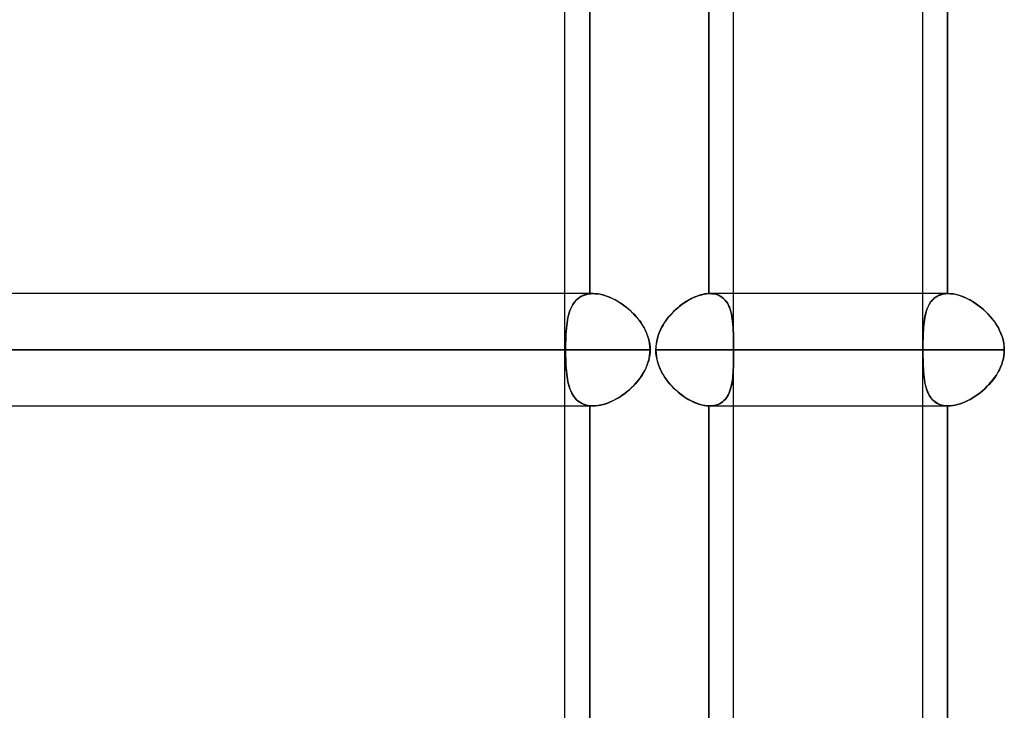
# Model space of a CAD drawing. Header units: millimetres. Extents: x -243 to 243, y -92 to 86.
# Tile 7 of 81: x -152 to -136, y -22 to -11. Entities that reach past the tile are written whole.
import ezdxf

# ---------------------------------------------------------------- set-up
doc = ezdxf.new("R2010")
doc.units = ezdxf.units.MM
doc.layers.add('MAIN-1', color=7, linetype='Continuous')

msp = doc.modelspace()

# ---------------------------------------------------------------- linework, layer by layer
at = {"layer": 'MAIN-1'}
for p, q in [((-140.735, -24.66), (-140.735, 0)), ((-143.42, -25.058), (-143.42, -1.62)), ((-137.724, -25.058), (-137.724, -1.62)), ((-143.42, -25.058), (-143.42, -2.014)), ((-137.724, -25.058), (-137.724, -2.014)), ((-143.026, -8.35), (-143.026, -15.365)), ((-143.026, -15.365), (-143.026, -8.35)), ((-141.128, -15.363), (-141.128, -8.352)), ((-141.128, -8.352), (-141.128, -15.363)), ((-140.735, -15.363), (-140.735, -8.352)), ((-137.331, -15.363), (-137.331, -8.352)), ((-137.331, -8.352), (-137.331, -15.363)), ((-143.42, -15.363), (-196.9, -15.363)), ((-142.973, -15.363), (-196.678, -15.363)), ((-142.973, -15.363), (-143.42, -15.363)), ((-143.019, -15.365), (-143.026, -15.365)), ((-143.026, -15.365), (-143.019, -15.365)), ((-143.012, -15.364), (-143.019, -15.365)), ((-143.019, -15.365), (-143.012, -15.364)), ((-143.004, -15.363), (-143.012, -15.364)), ((-143.012, -15.364), (-143.004, -15.363)), ((-142.997, -15.363), (-143.004, -15.363)), ((-143.004, -15.363), (-142.996, -15.363)), ((-142.989, -15.363), (-142.997, -15.363)), ((-142.996, -15.363), (-142.989, -15.363)), ((-142.981, -15.363), (-142.989, -15.363)), ((-142.989, -15.363), (-142.981, -15.363)), ((-142.973, -15.363), (-142.981, -15.363)), ((-142.981, -15.363), (-142.973, -15.363)), ((-142.932, -15.364), (-142.973, -15.363)), ((-142.973, -15.363), (-142.937, -15.364)), ((-142.937, -15.364), (-142.899, -15.368)), ((-142.889, -15.369), (-142.932, -15.364)), ((-141.205, -15.371), (-141.166, -15.365)), ((-141.161, -15.365), (-141.195, -15.369)), ((-141.166, -15.365), (-141.128, -15.363)), ((-141.128, -15.363), (-141.161, -15.365)), ((-141.128, -15.363), (-141.126, -15.363)), ((-141.126, -15.363), (-141.128, -15.363)), ((-141.126, -15.363), (-141.124, -15.363)), ((-141.124, -15.363), (-141.126, -15.363)), ((-141.124, -15.363), (-141.122, -15.363)), ((-141.122, -15.363), (-141.124, -15.363)), ((-141.122, -15.363), (-141.121, -15.363)), ((-141.121, -15.363), (-141.122, -15.363)), ((-141.121, -15.363), (-141.119, -15.363)), ((-141.119, -15.363), (-141.121, -15.363)), ((-141.119, -15.363), (-141.117, -15.363)), ((-141.117, -15.363), (-141.119, -15.363)), ((-141.117, -15.363), (-141.115, -15.363)), ((-141.115, -15.363), (-141.117, -15.363)), ((-137.318, -15.363), (-141.115, -15.363)), ((-141.115, -15.363), (-141.082, -15.364)), ((-141.078, -15.364), (-141.115, -15.363)), ((-137.724, -15.363), (-141.115, -15.363)), ((-141.082, -15.364), (-141.05, -15.368)), ((-141.042, -15.369), (-141.078, -15.364)), ((-140.735, -17.153), (-140.735, -15.363)), ((-137.318, -15.363), (-137.724, -15.363)), ((-137.402, -15.371), (-137.367, -15.365)), ((-137.363, -15.365), (-137.393, -15.369)), ((-137.367, -15.365), (-137.331, -15.363)), ((-137.331, -15.363), (-137.363, -15.365)), ((-137.331, -15.363), (-137.329, -15.363)), ((-137.329, -15.363), (-137.331, -15.363)), ((-137.329, -15.363), (-137.327, -15.363)), ((-137.327, -15.363), (-137.329, -15.363)), ((-137.327, -15.363), (-137.325, -15.363)), ((-137.325, -15.363), (-137.327, -15.363)), ((-137.325, -15.363), (-137.323, -15.363)), ((-137.323, -15.363), (-137.325, -15.363)), ((-137.323, -15.363), (-137.321, -15.363)), ((-137.321, -15.363), (-137.323, -15.363)), ((-137.321, -15.363), (-137.32, -15.363)), ((-137.32, -15.363), (-137.321, -15.363)), ((-137.32, -15.363), (-137.318, -15.363)), ((-137.318, -15.363), (-137.32, -15.363)), ((-137.318, -15.363), (-137.282, -15.364)), ((-137.278, -15.364), (-137.318, -15.363)), ((-137.282, -15.364), (-137.246, -15.368)), ((-137.237, -15.369), (-137.278, -15.364)), ((-143.296, -15.539), (-143.277, -15.511)), ((-143.276, -15.51), (-143.295, -15.538)), ((-143.277, -15.511), (-143.257, -15.486)), ((-143.256, -15.484), (-143.276, -15.51)), ((-143.257, -15.486), (-143.235, -15.462)), ((-143.234, -15.461), (-143.256, -15.484)), ((-143.235, -15.462), (-143.211, -15.44)), ((-143.21, -15.44), (-143.234, -15.461)), ((-143.211, -15.44), (-143.185, -15.421)), ((-143.184, -15.421), (-143.21, -15.44)), ((-143.185, -15.421), (-143.157, -15.405)), ((-143.156, -15.404), (-143.184, -15.421)), ((-143.157, -15.405), (-143.127, -15.391)), ((-143.126, -15.39), (-143.156, -15.404)), ((-143.127, -15.391), (-143.095, -15.38)), ((-143.094, -15.379), (-143.126, -15.39)), ((-143.095, -15.38), (-143.062, -15.371)), ((-143.061, -15.371), (-143.094, -15.379)), ((-143.062, -15.371), (-143.026, -15.365)), ((-143.026, -15.365), (-143.061, -15.371)), ((-142.899, -15.368), (-142.861, -15.374)), ((-142.846, -15.377), (-142.889, -15.369)), ((-142.861, -15.374), (-142.822, -15.383)), ((-142.801, -15.389), (-142.846, -15.377)), ((-142.822, -15.383), (-142.783, -15.394)), ((-142.757, -15.403), (-142.801, -15.389)), ((-142.783, -15.394), (-142.743, -15.408)), ((-142.711, -15.42), (-142.757, -15.403)), ((-142.743, -15.408), (-142.702, -15.424)), ((-142.666, -15.44), (-142.711, -15.42)), ((-142.702, -15.424), (-142.662, -15.442)), ((-142.621, -15.463), (-142.666, -15.44)), ((-142.662, -15.442), (-142.622, -15.462)), ((-142.622, -15.462), (-142.583, -15.485)), ((-142.577, -15.488), (-142.621, -15.463)), ((-142.583, -15.485), (-142.543, -15.509)), ((-142.533, -15.516), (-142.577, -15.488)), ((-142.543, -15.509), (-142.505, -15.535)), ((-142.489, -15.546), (-142.533, -15.516)), ((-141.578, -15.55), (-141.538, -15.52)), ((-141.519, -15.507), (-141.554, -15.532)), ((-141.538, -15.52), (-141.497, -15.493)), ((-141.483, -15.484), (-141.519, -15.507)), ((-141.497, -15.493), (-141.455, -15.467)), ((-141.446, -15.462), (-141.483, -15.484)), ((-141.455, -15.467), (-141.413, -15.444)), ((-141.41, -15.443), (-141.446, -15.462)), ((-141.413, -15.444), (-141.371, -15.424)), ((-141.373, -15.425), (-141.41, -15.443)), ((-141.337, -15.41), (-141.373, -15.425)), ((-141.371, -15.424), (-141.329, -15.407)), ((-141.3, -15.396), (-141.337, -15.41)), ((-141.329, -15.407), (-141.287, -15.392)), ((-141.264, -15.385), (-141.3, -15.396)), ((-141.287, -15.392), (-141.246, -15.38)), ((-141.229, -15.376), (-141.264, -15.385)), ((-141.246, -15.38), (-141.205, -15.371)), ((-141.195, -15.369), (-141.229, -15.376)), ((-141.05, -15.368), (-141.02, -15.374)), ((-141.009, -15.377), (-141.042, -15.369)), ((-141.02, -15.374), (-140.992, -15.383)), ((-140.977, -15.389), (-141.009, -15.377)), ((-140.992, -15.383), (-140.965, -15.394)), ((-140.948, -15.403), (-140.977, -15.389)), ((-140.965, -15.394), (-140.939, -15.408)), ((-140.921, -15.42), (-140.948, -15.403)), ((-140.939, -15.408), (-140.916, -15.424)), ((-140.896, -15.44), (-140.921, -15.42)), ((-140.916, -15.424), (-140.894, -15.442)), ((-140.873, -15.463), (-140.896, -15.44)), ((-140.894, -15.442), (-140.874, -15.462)), ((-140.874, -15.462), (-140.855, -15.485)), ((-140.853, -15.488), (-140.873, -15.463)), ((-140.855, -15.485), (-140.838, -15.509)), ((-140.834, -15.516), (-140.853, -15.488)), ((-140.838, -15.509), (-140.823, -15.535)), ((-140.818, -15.546), (-140.834, -15.516)), ((-137.628, -15.55), (-137.611, -15.52)), ((-137.602, -15.507), (-137.618, -15.532)), ((-137.611, -15.52), (-137.592, -15.493)), ((-137.585, -15.484), (-137.602, -15.507)), ((-137.592, -15.493), (-137.571, -15.467)), ((-137.566, -15.462), (-137.585, -15.484)), ((-137.571, -15.467), (-137.548, -15.444)), ((-137.546, -15.443), (-137.566, -15.462)), ((-137.548, -15.444), (-137.523, -15.424)), ((-137.524, -15.425), (-137.546, -15.443)), ((-137.501, -15.41), (-137.524, -15.425)), ((-137.523, -15.424), (-137.496, -15.407)), ((-137.476, -15.396), (-137.501, -15.41)), ((-137.496, -15.407), (-137.467, -15.392)), ((-137.45, -15.385), (-137.476, -15.396)), ((-137.467, -15.392), (-137.435, -15.38)), ((-137.422, -15.376), (-137.45, -15.385)), ((-137.435, -15.38), (-137.402, -15.371)), ((-137.393, -15.369), (-137.422, -15.376)), ((-137.246, -15.368), (-137.209, -15.374)), ((-137.194, -15.377), (-137.237, -15.369)), ((-137.209, -15.374), (-137.171, -15.383)), ((-137.151, -15.389), (-137.194, -15.377)), ((-137.171, -15.383), (-137.133, -15.394)), ((-137.108, -15.403), (-137.151, -15.389)), ((-137.133, -15.394), (-137.094, -15.408)), ((-137.064, -15.42), (-137.108, -15.403)), ((-137.094, -15.408), (-137.055, -15.424)), ((-137.019, -15.44), (-137.064, -15.42)), ((-137.055, -15.424), (-137.015, -15.442)), ((-136.975, -15.463), (-137.019, -15.44)), ((-137.015, -15.442), (-136.976, -15.462)), ((-136.976, -15.462), (-136.937, -15.485)), ((-136.931, -15.488), (-136.975, -15.463)), ((-136.937, -15.485), (-136.899, -15.509)), ((-136.888, -15.516), (-136.931, -15.488)), ((-136.899, -15.509), (-136.861, -15.535)), ((-136.846, -15.546), (-136.888, -15.516)), ((-143.352, -15.669), (-143.363, -15.706)), ((-143.363, -15.708), (-143.353, -15.671)), ((-143.353, -15.671), (-143.341, -15.635)), ((-143.341, -15.634), (-143.352, -15.669)), ((-143.327, -15.6), (-143.341, -15.634)), ((-143.341, -15.635), (-143.328, -15.601)), ((-143.328, -15.601), (-143.313, -15.57)), ((-143.312, -15.568), (-143.327, -15.6)), ((-143.313, -15.57), (-143.296, -15.539)), ((-143.295, -15.538), (-143.312, -15.568)), ((-142.505, -15.535), (-142.467, -15.562)), ((-142.447, -15.578), (-142.489, -15.546)), ((-142.467, -15.562), (-142.43, -15.592)), ((-142.406, -15.612), (-142.447, -15.578)), ((-142.43, -15.592), (-142.394, -15.622)), ((-142.366, -15.647), (-142.406, -15.612)), ((-142.394, -15.622), (-142.359, -15.654)), ((-142.328, -15.685), (-142.366, -15.647)), ((-142.359, -15.654), (-142.326, -15.687)), ((-141.73, -15.69), (-141.694, -15.652)), ((-141.69, -15.648), (-141.721, -15.681)), ((-141.694, -15.652), (-141.656, -15.616)), ((-141.657, -15.617), (-141.69, -15.648)), ((-141.624, -15.587), (-141.657, -15.617)), ((-141.656, -15.616), (-141.618, -15.582)), ((-141.589, -15.559), (-141.624, -15.587)), ((-141.618, -15.582), (-141.578, -15.55)), ((-141.554, -15.532), (-141.589, -15.559)), ((-140.823, -15.535), (-140.809, -15.562)), ((-140.803, -15.578), (-140.818, -15.546)), ((-140.809, -15.562), (-140.797, -15.592)), ((-140.79, -15.612), (-140.803, -15.578)), ((-140.797, -15.592), (-140.787, -15.622)), ((-140.779, -15.647), (-140.79, -15.612)), ((-140.787, -15.622), (-140.777, -15.654)), ((-140.77, -15.685), (-140.779, -15.647)), ((-140.777, -15.654), (-140.769, -15.687)), ((-137.678, -15.69), (-137.668, -15.652)), ((-137.667, -15.648), (-137.676, -15.681)), ((-137.668, -15.652), (-137.656, -15.616)), ((-137.656, -15.617), (-137.667, -15.648)), ((-137.656, -15.616), (-137.643, -15.582)), ((-137.645, -15.587), (-137.656, -15.617)), ((-137.632, -15.559), (-137.645, -15.587)), ((-137.643, -15.582), (-137.628, -15.55)), ((-137.618, -15.532), (-137.632, -15.559)), ((-136.861, -15.535), (-136.823, -15.562)), ((-136.804, -15.578), (-136.846, -15.546)), ((-136.823, -15.562), (-136.787, -15.592)), ((-136.763, -15.612), (-136.804, -15.578)), ((-136.787, -15.592), (-136.751, -15.622)), ((-136.724, -15.647), (-136.763, -15.612)), ((-136.751, -15.622), (-136.717, -15.654)), ((-136.686, -15.685), (-136.724, -15.647)), ((-136.717, -15.654), (-136.684, -15.687)), ((-143.387, -15.827), (-143.393, -15.871)), ((-143.393, -15.872), (-143.387, -15.829)), ((-143.38, -15.785), (-143.387, -15.827)), ((-143.387, -15.829), (-143.38, -15.787)), ((-143.372, -15.745), (-143.38, -15.785)), ((-143.38, -15.787), (-143.373, -15.747)), ((-143.373, -15.747), (-143.363, -15.708)), ((-143.363, -15.706), (-143.372, -15.745)), ((-142.291, -15.725), (-142.328, -15.685)), ((-142.326, -15.687), (-142.294, -15.722)), ((-142.294, -15.722), (-142.264, -15.757)), ((-142.256, -15.766), (-142.291, -15.725)), ((-142.264, -15.757), (-142.235, -15.793)), ((-142.223, -15.809), (-142.256, -15.766)), ((-142.235, -15.793), (-142.208, -15.831)), ((-142.193, -15.854), (-142.223, -15.809)), ((-142.208, -15.831), (-142.183, -15.869)), ((-141.834, -15.825), (-141.858, -15.864)), ((-141.855, -15.858), (-141.827, -15.814)), ((-141.808, -15.787), (-141.834, -15.825)), ((-141.827, -15.814), (-141.796, -15.771)), ((-141.781, -15.75), (-141.808, -15.787)), ((-141.796, -15.771), (-141.764, -15.729)), ((-141.752, -15.715), (-141.781, -15.75)), ((-141.764, -15.729), (-141.73, -15.69)), ((-141.721, -15.681), (-141.752, -15.715)), ((-140.762, -15.725), (-140.77, -15.685)), ((-140.769, -15.687), (-140.762, -15.722)), ((-140.762, -15.722), (-140.756, -15.757)), ((-140.755, -15.766), (-140.762, -15.725)), ((-140.756, -15.757), (-140.752, -15.793)), ((-140.75, -15.809), (-140.755, -15.766)), ((-140.752, -15.793), (-140.748, -15.831)), ((-140.746, -15.854), (-140.75, -15.809)), ((-140.748, -15.831), (-140.744, -15.869)), ((-137.702, -15.825), (-137.706, -15.864)), ((-137.705, -15.858), (-137.7, -15.814)), ((-137.697, -15.787), (-137.702, -15.825)), ((-137.7, -15.814), (-137.694, -15.771)), ((-137.691, -15.75), (-137.697, -15.787)), ((-137.694, -15.771), (-137.687, -15.729)), ((-137.684, -15.715), (-137.691, -15.75)), ((-137.687, -15.729), (-137.678, -15.69)), ((-137.676, -15.681), (-137.684, -15.715)), ((-136.649, -15.725), (-136.686, -15.685)), ((-136.684, -15.687), (-136.652, -15.722)), ((-136.652, -15.722), (-136.622, -15.757)), ((-136.615, -15.766), (-136.649, -15.725)), ((-136.622, -15.757), (-136.594, -15.793)), ((-136.582, -15.809), (-136.615, -15.766)), ((-136.594, -15.793), (-136.567, -15.831)), ((-136.552, -15.854), (-136.582, -15.809)), ((-136.567, -15.831), (-136.542, -15.869)), ((-143.401, -15.961), (-143.404, -16.009)), ((-143.404, -16.01), (-143.401, -15.963)), ((-143.397, -15.915), (-143.401, -15.961)), ((-143.401, -15.963), (-143.397, -15.917)), ((-143.393, -15.871), (-143.397, -15.915)), ((-143.397, -15.917), (-143.393, -15.872)), ((-142.165, -15.9), (-142.193, -15.854)), ((-142.183, -15.869), (-142.16, -15.909)), ((-142.14, -15.948), (-142.165, -15.9)), ((-142.16, -15.909), (-142.139, -15.95)), ((-142.118, -15.997), (-142.14, -15.948)), ((-142.139, -15.95), (-142.12, -15.991)), ((-142.12, -15.991), (-142.104, -16.034)), ((-141.919, -15.988), (-141.935, -16.031)), ((-141.924, -16), (-141.904, -15.952)), ((-141.901, -15.945), (-141.919, -15.988)), ((-141.904, -15.952), (-141.881, -15.904)), ((-141.881, -15.904), (-141.901, -15.945)), ((-141.881, -15.904), (-141.855, -15.858)), ((-141.858, -15.864), (-141.881, -15.904)), ((-140.742, -15.9), (-140.746, -15.854)), ((-140.744, -15.869), (-140.742, -15.909)), ((-140.74, -15.948), (-140.742, -15.9)), ((-140.742, -15.909), (-140.74, -15.95)), ((-140.738, -15.997), (-140.74, -15.948)), ((-140.74, -15.95), (-140.738, -15.991)), ((-140.738, -15.991), (-140.737, -16.034)), ((-137.715, -15.988), (-137.716, -16.031)), ((-137.712, -15.945), (-137.715, -15.988)), ((-137.715, -16), (-137.713, -15.952)), ((-137.713, -15.952), (-137.71, -15.904)), ((-137.71, -15.904), (-137.712, -15.945)), ((-137.71, -15.904), (-137.705, -15.858)), ((-137.706, -15.864), (-137.71, -15.904)), ((-136.524, -15.9), (-136.552, -15.854)), ((-136.542, -15.869), (-136.519, -15.909)), ((-136.499, -15.948), (-136.524, -15.9)), ((-136.519, -15.909), (-136.498, -15.95)), ((-136.477, -15.997), (-136.499, -15.948)), ((-136.498, -15.95), (-136.479, -15.991)), ((-136.479, -15.991), (-136.463, -16.034)), ((-143.409, -16.157), (-143.408, -16.107)), ((-143.408, -16.107), (-143.409, -16.157)), ((-143.406, -16.057), (-143.408, -16.107)), ((-143.408, -16.107), (-143.406, -16.058)), ((-143.404, -16.009), (-143.406, -16.057)), ((-143.406, -16.058), (-143.404, -16.01)), ((-142.099, -16.047), (-142.118, -15.997)), ((-142.104, -16.034), (-142.09, -16.078)), ((-142.085, -16.098), (-142.099, -16.047)), ((-142.09, -16.078), (-142.079, -16.122)), ((-142.074, -16.151), (-142.085, -16.098)), ((-142.079, -16.122), (-142.071, -16.167)), ((-141.959, -16.121), (-141.966, -16.166)), ((-141.964, -16.153), (-141.954, -16.101)), ((-141.948, -16.076), (-141.959, -16.121)), ((-141.954, -16.101), (-141.941, -16.05)), ((-141.935, -16.031), (-141.948, -16.076)), ((-141.941, -16.05), (-141.924, -16)), ((-140.737, -16.047), (-140.738, -15.997)), ((-140.737, -16.034), (-140.736, -16.078)), ((-140.736, -16.098), (-140.737, -16.047)), ((-140.736, -16.078), (-140.736, -16.122)), ((-140.736, -16.151), (-140.736, -16.098)), ((-140.736, -16.122), (-140.736, -16.167)), ((-137.718, -16.076), (-137.719, -16.121)), ((-137.719, -16.153), (-137.718, -16.101)), ((-137.719, -16.121), (-137.719, -16.166)), ((-137.716, -16.031), (-137.718, -16.076)), ((-137.718, -16.101), (-137.717, -16.05)), ((-137.717, -16.05), (-137.715, -16)), ((-136.459, -16.047), (-136.477, -15.997)), ((-136.463, -16.034), (-136.449, -16.078)), ((-136.444, -16.098), (-136.459, -16.047)), ((-136.449, -16.078), (-136.438, -16.122)), ((-136.433, -16.151), (-136.444, -16.098)), ((-136.438, -16.122), (-136.43, -16.167)), ((-143.41, -16.258), (-197.795, -16.258)), ((-197.795, -16.258), (-143.42, -16.258)), ((-196.005, -16.258), (-142.065, -16.258)), ((-142.065, -16.258), (-196.005, -16.258)), ((-143.41, -16.207), (-143.409, -16.157)), ((-143.409, -16.157), (-143.41, -16.207)), ((-143.41, -16.258), (-143.41, -16.207)), ((-143.41, -16.207), (-143.41, -16.258)), ((-143.41, -16.258), (-143.41, -16.307)), ((-143.41, -16.308), (-143.41, -16.258)), ((-142.067, -16.204), (-142.074, -16.151)), ((-142.071, -16.167), (-142.066, -16.212)), ((-142.066, -16.3), (-142.071, -16.343)), ((-142.065, -16.258), (-142.067, -16.204)), ((-142.067, -16.306), (-142.065, -16.258)), ((-142.066, -16.212), (-142.065, -16.258)), ((-142.065, -16.258), (-142.066, -16.3)), ((-141.972, -16.258), (-141.97, -16.205)), ((-141.971, -16.212), (-141.972, -16.258)), ((-141.971, -16.303), (-141.972, -16.258)), ((-141.972, -16.258), (-141.97, -16.309)), ((-137.72, -16.258), (-141.972, -16.258)), ((-141.972, -16.258), (-137.724, -16.258)), ((-141.966, -16.166), (-141.971, -16.212)), ((-141.966, -16.348), (-141.971, -16.303)), ((-141.97, -16.205), (-141.964, -16.153)), ((-140.735, -16.204), (-140.736, -16.151)), ((-140.736, -16.167), (-140.735, -16.212)), ((-140.735, -16.304), (-140.736, -16.351)), ((-140.736, -16.352), (-140.735, -16.305)), ((-140.735, -16.258), (-140.735, -16.204)), ((-140.735, -16.212), (-140.735, -16.258)), ((-140.735, -16.258), (-140.735, -16.304)), ((-140.735, -16.258), (-136.424, -16.258)), ((-140.735, -16.305), (-140.735, -16.258)), ((-136.424, -16.258), (-140.735, -16.258)), ((-137.72, -16.205), (-137.719, -16.153)), ((-137.719, -16.166), (-137.72, -16.212)), ((-137.72, -16.258), (-137.72, -16.205)), ((-137.72, -16.212), (-137.72, -16.258)), ((-137.72, -16.258), (-137.72, -16.309)), ((-137.72, -16.303), (-137.72, -16.258)), ((-137.719, -16.348), (-137.72, -16.303)), ((-136.426, -16.204), (-136.433, -16.151)), ((-136.426, -16.304), (-136.431, -16.351)), ((-136.431, -16.352), (-136.426, -16.305)), ((-136.43, -16.167), (-136.426, -16.212)), ((-136.424, -16.258), (-136.426, -16.204)), ((-136.426, -16.212), (-136.424, -16.258)), ((-136.426, -16.305), (-136.424, -16.258)), ((-136.424, -16.258), (-136.426, -16.304)), ((-143.41, -16.307), (-143.409, -16.357)), ((-143.409, -16.358), (-143.41, -16.308)), ((-143.409, -16.357), (-143.408, -16.407)), ((-143.408, -16.407), (-143.409, -16.358)), ((-143.408, -16.407), (-143.406, -16.456)), ((-143.406, -16.457), (-143.408, -16.407)), ((-143.406, -16.456), (-143.404, -16.504)), ((-143.404, -16.505), (-143.406, -16.457)), ((-142.11, -16.497), (-142.094, -16.45)), ((-142.087, -16.427), (-142.099, -16.468)), ((-142.094, -16.45), (-142.081, -16.403)), ((-142.078, -16.385), (-142.087, -16.427)), ((-142.081, -16.403), (-142.072, -16.355)), ((-142.071, -16.343), (-142.078, -16.385)), ((-142.072, -16.355), (-142.067, -16.306)), ((-141.97, -16.309), (-141.964, -16.361)), ((-141.959, -16.393), (-141.966, -16.348)), ((-141.964, -16.361), (-141.955, -16.413)), ((-141.949, -16.438), (-141.959, -16.393)), ((-141.955, -16.413), (-141.941, -16.464)), ((-141.936, -16.482), (-141.949, -16.438)), ((-140.737, -16.444), (-140.736, -16.398)), ((-140.736, -16.443), (-140.737, -16.488)), ((-140.737, -16.489), (-140.737, -16.444)), ((-140.736, -16.351), (-140.736, -16.398)), ((-140.736, -16.398), (-140.736, -16.352)), ((-140.736, -16.398), (-140.736, -16.443)), ((-137.72, -16.309), (-137.719, -16.361)), ((-137.719, -16.393), (-137.719, -16.348)), ((-137.719, -16.361), (-137.718, -16.413)), ((-137.718, -16.438), (-137.719, -16.393)), ((-137.718, -16.413), (-137.717, -16.464)), ((-137.716, -16.482), (-137.718, -16.438)), ((-136.466, -16.489), (-136.451, -16.444)), ((-136.451, -16.443), (-136.465, -16.488)), ((-136.451, -16.444), (-136.439, -16.398)), ((-136.439, -16.398), (-136.451, -16.443)), ((-136.431, -16.351), (-136.439, -16.398)), ((-136.439, -16.398), (-136.431, -16.352)), ((-143.404, -16.504), (-143.401, -16.551)), ((-143.401, -16.552), (-143.404, -16.505)), ((-143.401, -16.551), (-143.397, -16.597)), ((-143.397, -16.598), (-143.401, -16.552)), ((-143.397, -16.597), (-143.393, -16.642)), ((-143.393, -16.643), (-143.397, -16.598)), ((-142.174, -16.63), (-142.15, -16.587)), ((-142.149, -16.586), (-142.17, -16.624)), ((-142.15, -16.587), (-142.128, -16.543)), ((-142.131, -16.548), (-142.149, -16.586)), ((-142.114, -16.508), (-142.131, -16.548)), ((-142.128, -16.543), (-142.11, -16.497)), ((-142.099, -16.468), (-142.114, -16.508)), ((-141.941, -16.464), (-141.924, -16.514)), ((-141.92, -16.526), (-141.936, -16.482)), ((-141.924, -16.514), (-141.904, -16.562)), ((-141.902, -16.568), (-141.92, -16.526)), ((-141.904, -16.562), (-141.882, -16.61)), ((-141.882, -16.609), (-141.902, -16.568)), ((-141.859, -16.65), (-141.882, -16.609)), ((-141.882, -16.61), (-141.856, -16.656)), ((-140.742, -16.616), (-140.745, -16.657)), ((-140.745, -16.66), (-140.743, -16.619)), ((-140.743, -16.619), (-140.74, -16.577)), ((-140.74, -16.575), (-140.742, -16.616)), ((-140.738, -16.532), (-140.74, -16.575)), ((-140.74, -16.577), (-140.739, -16.534)), ((-140.739, -16.534), (-140.737, -16.489)), ((-140.737, -16.488), (-140.738, -16.532)), ((-137.717, -16.464), (-137.715, -16.514)), ((-137.715, -16.526), (-137.716, -16.482)), ((-137.715, -16.514), (-137.713, -16.562)), ((-137.712, -16.568), (-137.715, -16.526)), ((-137.713, -16.562), (-137.71, -16.61)), ((-137.71, -16.609), (-137.712, -16.568)), ((-137.706, -16.65), (-137.71, -16.609)), ((-137.71, -16.61), (-137.706, -16.656)), ((-136.551, -16.66), (-136.526, -16.619)), ((-136.525, -16.616), (-136.549, -16.657)), ((-136.526, -16.619), (-136.504, -16.577)), ((-136.502, -16.575), (-136.525, -16.616)), ((-136.504, -16.577), (-136.484, -16.534)), ((-136.483, -16.532), (-136.502, -16.575)), ((-136.484, -16.534), (-136.466, -16.489)), ((-136.465, -16.488), (-136.483, -16.532)), ((-143.393, -16.642), (-143.387, -16.685)), ((-143.387, -16.686), (-143.393, -16.643)), ((-143.387, -16.685), (-143.381, -16.727)), ((-143.38, -16.728), (-143.387, -16.686)), ((-143.381, -16.727), (-143.373, -16.767)), ((-143.373, -16.769), (-143.38, -16.728)), ((-143.373, -16.767), (-143.364, -16.806)), ((-143.363, -16.807), (-143.373, -16.769)), ((-142.27, -16.766), (-142.299, -16.8)), ((-142.29, -16.789), (-142.258, -16.752)), ((-142.243, -16.732), (-142.27, -16.766)), ((-142.258, -16.752), (-142.228, -16.713)), ((-142.217, -16.697), (-142.243, -16.732)), ((-142.228, -16.713), (-142.2, -16.672)), ((-142.192, -16.66), (-142.217, -16.697)), ((-142.2, -16.672), (-142.174, -16.63)), ((-142.17, -16.624), (-142.192, -16.66)), ((-141.835, -16.689), (-141.859, -16.65)), ((-141.856, -16.656), (-141.828, -16.7)), ((-141.809, -16.727), (-141.835, -16.689)), ((-141.828, -16.7), (-141.797, -16.743)), ((-141.782, -16.763), (-141.809, -16.727)), ((-141.797, -16.743), (-141.765, -16.784)), ((-141.753, -16.799), (-141.782, -16.763)), ((-140.766, -16.81), (-140.759, -16.775)), ((-140.759, -16.773), (-140.765, -16.809)), ((-140.753, -16.735), (-140.759, -16.773)), ((-140.759, -16.775), (-140.754, -16.738)), ((-140.754, -16.738), (-140.749, -16.699)), ((-140.749, -16.697), (-140.753, -16.735)), ((-140.745, -16.657), (-140.749, -16.697)), ((-140.749, -16.699), (-140.745, -16.66)), ((-137.702, -16.689), (-137.706, -16.65)), ((-137.706, -16.656), (-137.701, -16.7)), ((-137.697, -16.727), (-137.702, -16.689)), ((-137.701, -16.7), (-137.694, -16.743)), ((-137.691, -16.763), (-137.697, -16.727)), ((-137.694, -16.743), (-137.687, -16.784)), ((-137.684, -16.799), (-137.691, -16.763)), ((-136.668, -16.81), (-136.636, -16.775)), ((-136.634, -16.773), (-136.667, -16.809)), ((-136.636, -16.775), (-136.606, -16.738)), ((-136.604, -16.735), (-136.634, -16.773)), ((-136.606, -16.738), (-136.578, -16.699)), ((-136.576, -16.697), (-136.604, -16.735)), ((-136.578, -16.699), (-136.551, -16.66)), ((-136.549, -16.657), (-136.576, -16.697)), ((-143.364, -16.806), (-143.353, -16.843)), ((-143.353, -16.845), (-143.363, -16.807)), ((-143.353, -16.843), (-143.341, -16.879)), ((-143.341, -16.88), (-143.353, -16.845)), ((-143.341, -16.879), (-143.328, -16.913)), ((-143.327, -16.914), (-143.341, -16.88)), ((-143.328, -16.913), (-143.313, -16.945)), ((-143.312, -16.946), (-143.327, -16.914)), ((-142.474, -16.958), (-142.435, -16.928)), ((-142.428, -16.922), (-142.463, -16.95)), ((-142.435, -16.928), (-142.396, -16.895)), ((-142.395, -16.893), (-142.428, -16.922)), ((-142.396, -16.895), (-142.359, -16.861)), ((-142.362, -16.863), (-142.395, -16.893)), ((-142.33, -16.832), (-142.362, -16.863)), ((-142.359, -16.861), (-142.324, -16.826)), ((-142.299, -16.8), (-142.33, -16.832)), ((-142.324, -16.826), (-142.29, -16.789)), ((-141.765, -16.784), (-141.731, -16.824)), ((-141.723, -16.833), (-141.753, -16.799)), ((-141.731, -16.824), (-141.695, -16.862)), ((-141.691, -16.866), (-141.723, -16.833)), ((-141.695, -16.862), (-141.657, -16.898)), ((-141.658, -16.897), (-141.691, -16.866)), ((-141.625, -16.927), (-141.658, -16.897)), ((-141.657, -16.898), (-141.619, -16.932)), ((-141.59, -16.955), (-141.625, -16.927)), ((-141.619, -16.932), (-141.579, -16.964)), ((-140.793, -16.911), (-140.805, -16.942)), ((-140.805, -16.941), (-140.793, -16.911)), ((-140.782, -16.879), (-140.793, -16.911)), ((-140.793, -16.911), (-140.782, -16.879)), ((-140.773, -16.845), (-140.782, -16.879)), ((-140.782, -16.879), (-140.773, -16.845)), ((-140.765, -16.809), (-140.773, -16.845)), ((-140.773, -16.845), (-140.766, -16.81)), ((-137.687, -16.784), (-137.678, -16.824)), ((-137.676, -16.833), (-137.684, -16.799)), ((-137.678, -16.824), (-137.668, -16.862)), ((-137.667, -16.866), (-137.676, -16.833)), ((-137.668, -16.862), (-137.657, -16.898)), ((-137.657, -16.897), (-137.667, -16.866)), ((-137.645, -16.927), (-137.657, -16.897)), ((-137.657, -16.898), (-137.643, -16.932)), ((-137.633, -16.955), (-137.645, -16.927)), ((-137.643, -16.932), (-137.628, -16.964)), ((-136.809, -16.941), (-136.771, -16.911)), ((-136.772, -16.911), (-136.809, -16.942)), ((-136.736, -16.879), (-136.772, -16.911)), ((-136.771, -16.911), (-136.735, -16.879)), ((-136.7, -16.845), (-136.736, -16.879)), ((-136.735, -16.879), (-136.701, -16.845)), ((-136.701, -16.845), (-136.668, -16.81)), ((-136.667, -16.809), (-136.7, -16.845)), ((-143.313, -16.945), (-143.296, -16.975)), ((-143.296, -16.976), (-143.312, -16.946)), ((-143.296, -16.975), (-143.278, -17.003)), ((-143.277, -17.004), (-143.296, -16.976)), ((-143.278, -17.003), (-143.257, -17.029)), ((-143.257, -17.03), (-143.277, -17.004)), ((-143.257, -17.029), (-143.235, -17.053)), ((-143.234, -17.054), (-143.257, -17.03)), ((-143.235, -17.053), (-143.211, -17.075)), ((-143.21, -17.075), (-143.234, -17.054)), ((-143.211, -17.075), (-143.185, -17.094)), ((-143.184, -17.094), (-143.21, -17.075)), ((-142.726, -17.101), (-142.684, -17.083)), ((-142.683, -17.082), (-142.721, -17.098)), ((-142.684, -17.083), (-142.641, -17.062)), ((-142.645, -17.065), (-142.683, -17.082)), ((-142.608, -17.045), (-142.645, -17.065)), ((-142.641, -17.062), (-142.599, -17.04)), ((-142.571, -17.023), (-142.608, -17.045)), ((-142.599, -17.04), (-142.557, -17.015)), ((-142.535, -17), (-142.571, -17.023)), ((-142.557, -17.015), (-142.515, -16.987)), ((-142.499, -16.976), (-142.535, -17)), ((-142.515, -16.987), (-142.474, -16.958)), ((-142.463, -16.95), (-142.499, -16.976)), ((-141.555, -16.982), (-141.59, -16.955)), ((-141.579, -16.964), (-141.539, -16.994)), ((-141.52, -17.007), (-141.555, -16.982)), ((-141.539, -16.994), (-141.497, -17.022)), ((-141.484, -17.031), (-141.52, -17.007)), ((-141.497, -17.022), (-141.456, -17.047)), ((-141.447, -17.052), (-141.484, -17.031)), ((-141.456, -17.047), (-141.413, -17.07)), ((-141.411, -17.072), (-141.447, -17.052)), ((-141.413, -17.07), (-141.371, -17.091)), ((-141.374, -17.089), (-141.411, -17.072)), ((-141.337, -17.105), (-141.374, -17.089)), ((-140.935, -17.104), (-140.911, -17.087)), ((-140.911, -17.088), (-140.935, -17.104)), ((-140.889, -17.068), (-140.911, -17.088)), ((-140.911, -17.087), (-140.889, -17.068)), ((-140.869, -17.047), (-140.889, -17.068)), ((-140.889, -17.068), (-140.869, -17.047)), ((-140.869, -17.047), (-140.85, -17.023)), ((-140.85, -17.024), (-140.869, -17.047)), ((-140.833, -16.998), (-140.85, -17.024)), ((-140.85, -17.023), (-140.833, -16.998)), ((-140.833, -16.998), (-140.818, -16.97)), ((-140.818, -16.971), (-140.833, -16.998)), ((-140.818, -16.97), (-140.805, -16.941)), ((-140.805, -16.942), (-140.818, -16.971)), ((-137.618, -16.982), (-137.633, -16.955)), ((-137.628, -16.964), (-137.611, -16.994)), ((-137.603, -17.007), (-137.618, -16.982)), ((-137.611, -16.994), (-137.592, -17.022)), ((-137.586, -17.031), (-137.603, -17.007)), ((-137.592, -17.022), (-137.571, -17.047)), ((-137.567, -17.052), (-137.586, -17.031)), ((-137.571, -17.047), (-137.548, -17.07)), ((-137.547, -17.072), (-137.567, -17.052)), ((-137.548, -17.07), (-137.523, -17.091)), ((-137.525, -17.089), (-137.547, -17.072)), ((-137.502, -17.105), (-137.525, -17.089)), ((-137.087, -17.104), (-137.047, -17.087)), ((-137.047, -17.087), (-137.087, -17.104)), ((-137.047, -17.087), (-137.006, -17.068)), ((-137.006, -17.068), (-137.047, -17.087)), ((-137.006, -17.068), (-136.966, -17.047)), ((-136.966, -17.047), (-137.006, -17.068)), ((-136.966, -17.047), (-136.926, -17.023)), ((-136.926, -17.024), (-136.966, -17.047)), ((-136.926, -17.023), (-136.886, -16.998)), ((-136.887, -16.998), (-136.926, -17.024)), ((-136.848, -16.971), (-136.887, -16.998)), ((-136.886, -16.998), (-136.847, -16.97)), ((-136.809, -16.942), (-136.848, -16.971)), ((-136.847, -16.97), (-136.809, -16.941)), ((-196.9, -17.153), (-143.42, -17.153)), ((-196.678, -17.153), (-142.973, -17.153)), ((-143.42, -17.153), (-142.973, -17.153)), ((-143.185, -17.094), (-143.157, -17.11)), ((-143.156, -17.11), (-143.184, -17.094)), ((-143.157, -17.11), (-143.127, -17.124)), ((-143.126, -17.124), (-143.156, -17.11)), ((-143.127, -17.124), (-143.095, -17.135)), ((-143.095, -17.136), (-143.126, -17.124)), ((-143.095, -17.135), (-143.062, -17.144)), ((-143.061, -17.144), (-143.095, -17.136)), ((-143.062, -17.144), (-143.026, -17.15)), ((-143.026, -17.15), (-143.061, -17.144)), ((-143.026, -17.15), (-143.018, -17.15)), ((-143.018, -17.15), (-143.026, -17.15)), ((-143.026, -17.15), (-143.026, -24.165)), ((-143.026, -24.165), (-143.026, -17.15)), ((-143.018, -17.15), (-143.009, -17.151)), ((-143.009, -17.151), (-143.018, -17.15)), ((-143.009, -17.151), (-143, -17.152)), ((-143, -17.152), (-143.009, -17.151)), ((-143, -17.152), (-142.991, -17.152)), ((-142.991, -17.152), (-143, -17.152)), ((-142.991, -17.152), (-142.982, -17.152)), ((-142.982, -17.152), (-142.991, -17.152)), ((-142.982, -17.152), (-142.973, -17.153)), ((-142.973, -17.153), (-142.982, -17.152)), ((-142.973, -17.153), (-142.934, -17.151)), ((-142.939, -17.151), (-142.973, -17.153)), ((-142.904, -17.148), (-142.939, -17.151)), ((-142.934, -17.151), (-142.894, -17.147)), ((-142.868, -17.142), (-142.904, -17.148)), ((-142.894, -17.147), (-142.853, -17.139)), ((-142.832, -17.134), (-142.868, -17.142)), ((-142.853, -17.139), (-142.812, -17.129)), ((-142.795, -17.124), (-142.832, -17.134)), ((-142.812, -17.129), (-142.769, -17.116)), ((-142.758, -17.112), (-142.795, -17.124)), ((-142.769, -17.116), (-142.726, -17.101)), ((-142.721, -17.098), (-142.758, -17.112)), ((-141.371, -17.091), (-141.329, -17.108)), ((-141.301, -17.119), (-141.337, -17.105)), ((-141.329, -17.108), (-141.287, -17.123)), ((-141.265, -17.13), (-141.301, -17.119)), ((-141.287, -17.123), (-141.246, -17.135)), ((-141.229, -17.139), (-141.265, -17.13)), ((-141.246, -17.135), (-141.206, -17.144)), ((-141.195, -17.146), (-141.229, -17.139)), ((-141.206, -17.144), (-141.166, -17.15)), ((-141.161, -17.15), (-141.195, -17.146)), ((-141.166, -17.15), (-141.128, -17.152)), ((-141.128, -17.152), (-141.161, -17.15)), ((-141.126, -17.152), (-141.128, -17.152)), ((-141.128, -17.152), (-141.126, -17.152)), ((-141.128, -24.163), (-141.128, -17.152)), ((-141.128, -17.152), (-141.128, -24.163)), ((-141.124, -17.152), (-141.126, -17.152)), ((-141.126, -17.152), (-141.124, -17.152)), ((-141.121, -17.152), (-141.124, -17.152)), ((-141.124, -17.152), (-141.121, -17.152)), ((-141.119, -17.152), (-141.121, -17.152)), ((-141.121, -17.152), (-141.119, -17.152)), ((-141.117, -17.153), (-141.119, -17.152)), ((-141.119, -17.152), (-141.117, -17.153)), ((-141.115, -17.153), (-141.117, -17.153)), ((-141.117, -17.153), (-141.115, -17.153)), ((-141.081, -17.151), (-141.115, -17.153)), ((-141.115, -17.153), (-141.081, -17.151)), ((-141.115, -17.153), (-137.318, -17.153)), ((-141.115, -17.153), (-137.724, -17.153)), ((-141.048, -17.147), (-141.081, -17.151)), ((-141.081, -17.151), (-141.049, -17.147)), ((-141.049, -17.147), (-141.018, -17.14)), ((-141.017, -17.14), (-141.048, -17.147)), ((-141.018, -17.14), (-140.988, -17.131)), ((-140.988, -17.131), (-141.017, -17.14)), ((-140.961, -17.119), (-140.988, -17.131)), ((-140.988, -17.131), (-140.961, -17.119)), ((-140.935, -17.104), (-140.961, -17.119)), ((-140.961, -17.119), (-140.935, -17.104)), ((-140.735, -24.163), (-140.735, -17.153)), ((-137.724, -17.153), (-137.318, -17.153)), ((-137.523, -17.091), (-137.496, -17.108)), ((-137.477, -17.119), (-137.502, -17.105)), ((-137.496, -17.108), (-137.467, -17.123)), ((-137.45, -17.13), (-137.477, -17.119)), ((-137.467, -17.123), (-137.436, -17.135)), ((-137.422, -17.139), (-137.45, -17.13)), ((-137.436, -17.135), (-137.403, -17.144)), ((-137.393, -17.146), (-137.422, -17.139)), ((-137.403, -17.144), (-137.368, -17.15)), ((-137.363, -17.15), (-137.393, -17.146)), ((-137.368, -17.15), (-137.331, -17.152)), ((-137.331, -17.152), (-137.363, -17.15)), ((-137.331, -17.152), (-137.329, -17.152)), ((-137.329, -17.152), (-137.331, -17.152)), ((-137.331, -24.163), (-137.331, -17.152)), ((-137.331, -17.152), (-137.331, -24.163)), ((-137.329, -17.152), (-137.326, -17.152)), ((-137.326, -17.152), (-137.329, -17.152)), ((-137.326, -17.152), (-137.324, -17.152)), ((-137.324, -17.152), (-137.326, -17.152)), ((-137.324, -17.152), (-137.322, -17.152)), ((-137.322, -17.152), (-137.324, -17.152)), ((-137.322, -17.152), (-137.32, -17.153)), ((-137.32, -17.153), (-137.322, -17.152)), ((-137.32, -17.153), (-137.317, -17.153)), ((-137.318, -17.153), (-137.32, -17.153)), ((-137.281, -17.151), (-137.318, -17.153)), ((-137.317, -17.153), (-137.281, -17.151)), ((-137.281, -17.151), (-137.244, -17.147)), ((-137.244, -17.147), (-137.281, -17.151)), ((-137.244, -17.147), (-137.206, -17.14)), ((-137.206, -17.14), (-137.244, -17.147)), ((-137.206, -17.14), (-137.167, -17.131)), ((-137.167, -17.131), (-137.206, -17.14)), ((-137.167, -17.131), (-137.127, -17.119)), ((-137.127, -17.119), (-137.167, -17.131)), ((-137.127, -17.119), (-137.087, -17.104)), ((-137.087, -17.104), (-137.127, -17.119))]:
    msp.add_line(p, q, dxfattribs=at)

doc.saveas('drawing.dxf')
